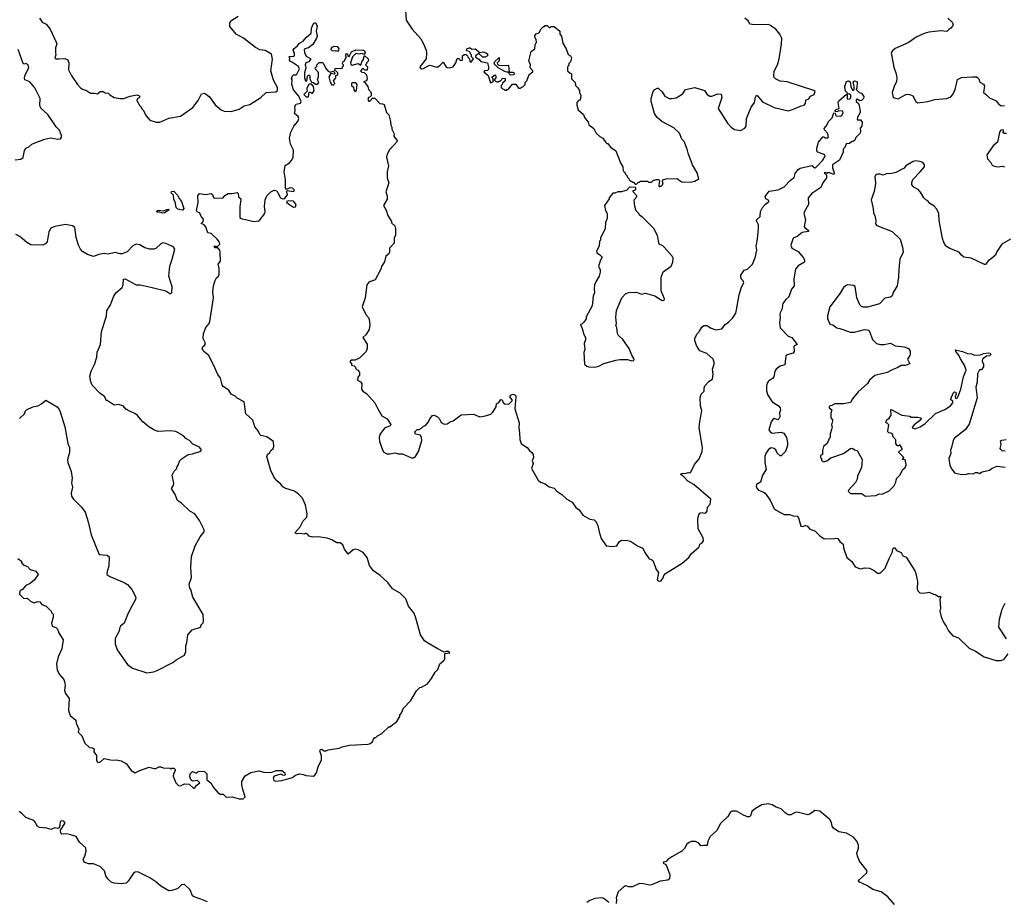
# Model space of a CAD drawing. Extents: x 2293878 to 2522763, y 823964 to 1006972.
# Tile 139 of 256: x 2373511 to 2383446, y 898819 to 907710. Entities that reach past the tile are written whole.
import ezdxf

# ---------------------------------------------------------------- set-up
doc = ezdxf.new("R2010")
doc.units = 0

msp = doc.modelspace()

# ---------------------------------------------------------------- linework, layer by layer
at = {"layer": '0CON20XD'}
for points in [[(2373711.2, 907725), (2373737.5, 907685), (2373777.5, 907665), (2373817.5, 907615), (2373880, 907485), (2373886.7, 907465), (2373873.8, 907425), (2373871.2, 907375), (2373876.2, 907355), (2373867.5, 907325), (2373877, 907317), (2373905, 907316.2), (2373967.3, 907317.3), (2373996.7, 907305), (2374006, 907275), (2374004.4, 907205), (2374030.3, 907150.3), (2374095, 907056), (2374125, 907024), (2374145, 907009.2), (2374185, 906995.8), (2374225, 906968.8), (2374265, 906970), (2374295, 906962.5), (2374323, 906987), (2374355, 906987.5), (2374375, 906972.5), (2374405, 906970), (2374420.7, 906950.7), (2374464.1, 906924.1), (2374525.9, 906914.1), (2374560, 906915), (2374625, 906940), (2374675, 906950), (2374695, 906952.5), (2374715, 906946.7), (2374722.5, 906935), (2374716.4, 906923.6), (2374697, 906913), (2374693.8, 906895), (2374725, 906840), (2374740, 906825), (2374740, 906815), (2374760, 906795), (2374782.5, 906745), (2374825, 906697.5), (2374887, 906677), (2374925, 906676.7), (2375015, 906716.7), (2375135, 906737.5), (2375257.5, 906825), (2375312.5, 906895), (2375345, 906962.5), (2375375, 906967.5), (2375396.7, 906956.7), (2375425, 906932.5), (2375482.3, 906852.3), (2375545, 906802.5), (2375575, 906787.5), (2375645, 906783.3), (2375725, 906806.7), (2375775, 906840), (2375835, 906853.8), (2375945.6, 906924.4), (2375996.7, 906975), (2376097.5, 906982.5), (2376114, 906995), (2376114.3, 907025), (2376071.4, 907101.4), (2376044.1, 907194.1), (2376063.3, 907313.3), (2376053, 907363), (2375989.5, 907399.5), (2375935, 907406.2), (2375889.3, 907429.3), (2375770, 907525), (2375695, 907563.8), (2375632.4, 907642.4), (2375630.6, 907675), (2375641.8, 907698.2), (2375715.6, 907744.4)], [(2377403.3, 907805), (2377412.5, 907705), (2377472, 907615), (2377557.6, 907517.6), (2377586.9, 907466.9), (2377611.5, 907401.5), (2377616.9, 907375), (2377613.4, 907316.6), (2377550, 907235), (2377552.5, 907225), (2377570, 907215), (2377585, 907216.2), (2377645, 907252), (2377725, 907232.9), (2377751.8, 907248.2), (2377785, 907282.5), (2377815, 907233.3), (2377825, 907226.7), (2377845, 907223.3), (2377886.2, 907233.8), (2377912.5, 907275), (2377925, 907320), (2377945, 907320), (2377955, 907300), (2377978.3, 907301.7), (2377980, 907345), (2377995, 907360), (2378015, 907360), (2378030, 907345), (2378033, 907333), (2378050, 907315), (2378051.7, 907291.7), (2378068.3, 907281.7), (2378090, 907315), (2378070, 907335), (2378070, 907355), (2378060, 907365), (2378060, 907375), (2378045, 907390), (2378020, 907395), (2378022.5, 907415), (2378045, 907427.5), (2378055, 907427.5), (2378075, 907412.5), (2378107, 907417), (2378155, 907380), (2378185, 907387.5), (2378215, 907377.5), (2378230, 907365), (2378230, 907345), (2378207, 907333), (2378185, 907332.5), (2378145, 907370), (2378110, 907345), (2378111.7, 907331.7), (2378143, 907313), (2378165, 907290), (2378230, 907275), (2378243, 907233), (2378241.7, 907208.3), (2378231.7, 907198.3), (2378200, 907195), (2378193, 907183), (2378238.3, 907148.3), (2378263, 907073), (2378290, 907085), (2378290, 907115), (2378280, 907125), (2378280, 907135), (2378305, 907152.5), (2378316.7, 907145), (2378316.7, 907125), (2378300, 907105), (2378311.7, 907091.7), (2378335, 907080), (2378345, 907090), (2378358.3, 907091.7), (2378385, 907120), (2378408.3, 907118.3), (2378410, 907095), (2378381.7, 907068.3), (2378380, 907055), (2378370, 907045), (2378370, 907025), (2378381.7, 907011.7), (2378395, 907010), (2378405, 907000), (2378425, 907000), (2378435, 907010), (2378445, 907010), (2378485, 907060), (2378518.3, 907058.3), (2378545, 907020), (2378565, 907020), (2378575, 907030), (2378588.3, 907031.7), (2378610, 907055), (2378610, 907075), (2378630, 907095), (2378653, 907157), (2378690, 907185), (2378690, 907195), (2378663, 907223), (2378666.4, 907256.4), (2378647.5, 907295), (2378667, 907363), (2378671.7, 907388.3), (2378707.5, 907415), (2378713, 907457), (2378727.5, 907485), (2378721.7, 907511.7), (2378707.5, 907535), (2378708.3, 907551.7), (2378723.9, 907566.1), (2378753, 907577), (2378770, 907615), (2378795, 907640), (2378805, 907640), (2378815, 907650), (2378835, 907650), (2378855, 907630), (2378865, 907630), (2378875, 907640), (2378905, 907640), (2378960, 907595), (2378960, 907565), (2378976.7, 907545), (2378990, 907475), (2379026.7, 907415), (2379045, 907360), (2379070, 907345), (2379077.5, 907325), (2379067.5, 907285), (2379051.7, 907268.3), (2379050, 907245), (2379040, 907235), (2379040, 907195), (2379065, 907170), (2379080, 907165), (2379080, 907115), (2379117, 907077), (2379120, 907045), (2379143, 907023), (2379160, 906995), (2379160, 906975), (2379173.3, 906945), (2379165, 906900), (2379150, 906895), (2379133.3, 906875), (2379133, 906847), (2379145, 906800), (2379200, 906755), (2379210, 906725), (2379247.5, 906675), (2379255, 906650), (2379305, 906612.5), (2379327.5, 906565), (2379365, 906532.5), (2379396.4, 906516.4), (2379425, 906470), (2379435, 906460), (2379445, 906460), (2379472.5, 906425), (2379525, 906387.5), (2379572.5, 906265), (2379597, 906227), (2379600, 906185), (2379620, 906165), (2379620, 906155), (2379640, 906135), (2379640, 906125), (2379658.3, 906108.3), (2379660, 906095), (2379675, 906080), (2379685, 906080), (2379695, 906070), (2379705, 906070), (2379721.7, 906051.7), (2379735, 906050), (2379755, 906070), (2379765, 906070), (2379775, 906080), (2379825, 906082.5), (2379845, 906080), (2379855, 906070), (2379885, 906070), (2379905, 906090), (2379917, 906093), (2379935, 906100), (2379957, 906097), (2379968.3, 906088.3), (2379960, 906035), (2379965, 906020), (2379975, 906030), (2379985, 906030), (2379996.7, 906045), (2380002.5, 906065), (2379997.5, 906075), (2380000, 906095), (2380033.6, 906106.4), (2380145, 906107.5), (2380190, 906075), (2380275, 906070), (2380325, 906080), (2380362.5, 906105), (2380346.2, 906165), (2380300, 906245), (2380255.6, 906365.6), (2380247.1, 906405), (2380215, 906480), (2380192.5, 906505), (2380167.5, 906565), (2380110.4, 906620.4), (2379990, 906685), (2379943.3, 906725), (2379916.7, 906765), (2379883.8, 906885), (2379883.9, 906916.1), (2379902.5, 906985), (2379920, 907005), (2379945, 907020), (2379955, 907020), (2379995, 906982.5), (2380020.5, 906940.5), (2380065, 906916.2), (2380093.9, 906913.9), (2380135, 906921.2), (2380185, 906953.3), (2380205, 906967.5), (2380230, 907005), (2380325, 907027.5), (2380420, 906995), (2380447, 906957), (2380475, 906937.5), (2380495, 906937.5), (2380555, 906962.5), (2380590, 906960), (2380597.5, 906925), (2380560, 906815), (2380654, 906665), (2380691.2, 906625), (2380725, 906604), (2380785, 906593.8), (2380827.5, 906615), (2380842.5, 906635), (2380843.3, 906715), (2380891.7, 906828.3), (2380926.7, 906875), (2380935, 906930), (2380945, 906947.5), (2380955, 906943.3), (2381005, 906882.5), (2381124.1, 906824.1), (2381265, 906792.5), (2381310, 906805), (2381395, 906842.5), (2381425, 906847.5), (2381438.8, 906865), (2381445, 906897.5), (2381475, 906912.5), (2381491.7, 906938.3), (2381527.5, 906955), (2381537.5, 906985), (2381525, 906997.5), (2381255, 907082), (2381185, 907091.2), (2381137.5, 907115), (2381125, 907127.5), (2381120, 907145), (2381125, 907190), (2381155.9, 907254.1), (2381175.9, 907314.1), (2381197.5, 907465), (2381200, 907525), (2381182, 907565), (2381140, 907615), (2381080, 907655), (2381065, 907660), (2380925, 907659.5), (2380880, 907665), (2380863.3, 907695), (2380827.5, 907725)], [(2382876.1, 907726.1), (2382918.8, 907685), (2382928.8, 907665), (2382923.8, 907645), (2382905.9, 907624.1), (2382885, 907612.5), (2382865, 907590), (2382805, 907596.2), (2382685, 907583.8), (2382638.3, 907571.7), (2382555.8, 907534.2), (2382487.4, 907482.6), (2382453.3, 907466.7), (2382345, 907420), (2382318, 907395), (2382306, 907375), (2382332.1, 907232.1), (2382355.4, 907165.4), (2382361.2, 907125), (2382357.2, 907082.8), (2382336.9, 907045), (2382316, 906975), (2382325, 906923.8), (2382375, 906912.9), (2382445, 906953.5), (2382465, 906958.5), (2382492.5, 906955), (2382521.7, 906941.7), (2382555, 906886.2), (2382575, 906872.5), (2382675, 906886.7), (2382745, 906903.8), (2382865, 906913.8), (2382905, 906933.3), (2382926.7, 906955), (2382951.2, 907005), (2382973.6, 907106.4), (2383015, 907126.7), (2383125, 907133.3), (2383165, 907132.5), (2383180, 907125), (2383190, 907115), (2383200.7, 907080.7), (2383235, 907060), (2383246.1, 907043.9), (2383237.5, 906975), (2383269.3, 906949.3)], [(2376465, 902492), (2376431.7, 902501.7), (2376415, 902520), (2376395, 902530), (2376385, 902522.5), (2376335, 902528.8), (2376305, 902524), (2376287.5, 902535), (2376340, 902595), (2376370, 902655), (2376407.7, 902692.3), (2376410.8, 902725), (2376394.4, 902815), (2376365, 902883.3), (2376326, 902925), (2376283.3, 902955), (2376185, 902986.2), (2376167.7, 902997.7), (2376145, 903026.7), (2376105, 903060), (2376075, 903100), (2376046.7, 903165), (2376004.3, 903305), (2376012, 903325), (2376036.2, 903345), (2376043.8, 903366.2), (2376070, 903385), (2376076.4, 903406.4), (2376072.5, 903455), (2376005, 903503.3), (2375946.1, 903516.1), (2375935.9, 903525.9), (2375916.2, 903565), (2375883.8, 903605), (2375862.3, 903672.3), (2375794.1, 903734.1), (2375777.5, 903855), (2375705, 903892.5), (2375685, 903912.5), (2375645, 903933.3), (2375622.7, 903972.7), (2375565, 904011.2), (2375555, 904027.5), (2375536.2, 904095), (2375510.7, 904130.7), (2375465, 904237.5), (2375441.7, 904271.7), (2375418.8, 904325), (2375370, 904365), (2375353.3, 904395), (2375360, 904415), (2375376.4, 904423.6), (2375382.5, 904435), (2375382.5, 904455), (2375363.9, 904493.9), (2375367.5, 904545), (2375390, 904605), (2375423.3, 904645), (2375428.8, 904665), (2375465.9, 904904.1), (2375458.8, 904965), (2375466.7, 905025), (2375485, 905080), (2375497.5, 905105), (2375517.5, 905125), (2375522.5, 905145), (2375523.3, 905205), (2375513.3, 905245), (2375537.5, 905275), (2375535.8, 905365), (2375529.2, 905385), (2375510, 905410), (2375485, 905410), (2375474.4, 905425), (2375485, 905429.2), (2375505, 905420), (2375531.2, 905445), (2375528, 905465), (2375504.3, 905495), (2375445, 905552.5), (2375410, 905560), (2375391.2, 905621.2), (2375372.3, 905642.3), (2375342.5, 905655), (2375362.5, 905675), (2375367, 905697), (2375343.9, 905723.9), (2375329.3, 905759.3), (2375303.6, 905773.6), (2375296.7, 905785), (2375311.2, 905865), (2375308.8, 905935), (2375325, 905956.7), (2375385, 905948), (2375445, 905957.5), (2375457, 905947), (2375463, 905923), (2375475, 905910), (2375565, 905912.5), (2375582.3, 905937.7), (2375615, 905958.8), (2375655, 905956.7), (2375705, 905968.8), (2375715, 905957.5), (2375720, 905925), (2375741.2, 905905), (2375744, 905895), (2375732.5, 905825), (2375731.2, 905715), (2375745, 905703.8), (2375875, 905674), (2375928.8, 905681.2), (2375985.9, 905754.1), (2375988.8, 905775), (2375980, 905825), (2375986.7, 905895), (2376005, 905933.3), (2376045, 905973.3), (2376080.7, 905989.3), (2376105, 905983.3), (2376144.2, 905914.2), (2376165, 905903.3), (2376185, 905906.7), (2376201.7, 905928.3), (2376212, 905945), (2376207.5, 905975), (2376211.7, 905988.3), (2376275, 905977.5), (2376282.5, 905985), (2376282.5, 905995), (2376265, 906011.2), (2376236.7, 906013.3), (2376205, 905997.5), (2376195, 906012.5), (2376194, 906095), (2376178.6, 906175), (2376190.3, 906239.7), (2376233.9, 906266.1), (2376256.1, 906293.9), (2376270, 906325), (2376273.3, 906395), (2376244.3, 906454.3), (2376234, 906515), (2376246.2, 906575), (2376277.5, 906635), (2376318, 906685), (2376327.5, 906715), (2376321.2, 906735), (2376283.8, 906765), (2376290, 906795), (2376286.7, 906835), (2376301.7, 906858.3), (2376345, 906867.5), (2376351.2, 906885), (2376328.1, 906938.1), (2376275, 907002.5), (2376257.5, 907055), (2376260, 907105), (2376252.5, 907115), (2376263.3, 907145), (2376275, 907153.3), (2376297.5, 907152.5), (2376309.3, 907160.7), (2376333.8, 907215), (2376325, 907238.8), (2376265, 907280), (2376245, 907287.5), (2376233, 907303), (2376237.5, 907317.5), (2376230, 907335), (2376235, 907340), (2376275, 907342.5), (2376285, 907350), (2376285, 907370), (2376271.7, 907401.7), (2376279.2, 907420.8), (2376313.9, 907446.1), (2376333.3, 907475), (2376373.3, 907495), (2376400.7, 907529.3), (2376453.8, 907575), (2376455.7, 907625), (2376475, 907671.2), (2376495, 907682.5), (2376513.3, 907645), (2376502.5, 907595), (2376513.8, 907545), (2376507.7, 907522.3), (2376469.3, 907460.7), (2376425, 907426.7), (2376387.5, 907415), (2376383.3, 907405), (2376385, 907380), (2376401.7, 907341.7), (2376450, 907315), (2376430, 907285), (2376400, 907275), (2376392.5, 907255), (2376400, 907225), (2376386.7, 907175), (2376386.2, 907125), (2376394.1, 907094.1), (2376410, 907095), (2376415, 907140), (2376425, 907150), (2376435, 907150), (2376440, 907145), (2376437.5, 907115), (2376455, 907080), (2376477, 907077), (2376495, 907060), (2376515, 907060), (2376530, 907075), (2376517.5, 907105), (2376527.5, 907135), (2376527, 907177), (2376495, 907210), (2376492.5, 907225), (2376508.3, 907241.7), (2376510, 907255), (2376533, 907277), (2376568.3, 907278.3), (2376578.3, 907268.3), (2376599.3, 907219.3), (2376625, 907192.5), (2376645, 907180), (2376675, 907190), (2376688.3, 907178.3), (2376690, 907165), (2376685, 907160), (2376651.7, 907168.3), (2376630, 907135), (2376645, 907080), (2376661.7, 907051.7), (2376675, 907050), (2376690, 907065), (2376677.5, 907095), (2376700, 907125), (2376701.7, 907148.3), (2376720, 907155), (2376720, 907175), (2376705, 907190), (2376690, 907195), (2376693, 907217), (2376768.3, 907221.7), (2376770, 907235), (2376780, 907245), (2376780, 907255), (2376770, 907265), (2376772.5, 907285), (2376786.7, 907293.3), (2376810, 907335), (2376802.5, 907345), (2376805, 907367.5), (2376820, 907365), (2376821.7, 907341.7), (2376835, 907340), (2376860, 907385), (2376903, 907407), (2376981.7, 907401.7), (2376990, 907395), (2376996.7, 907375), (2376985, 907360), (2376965, 907367.5), (2376935, 907362.5), (2376901.7, 907368.3), (2376870, 907335), (2376850, 907275), (2376853, 907263), (2376865, 907252.5), (2376925, 907267.5), (2376955, 907250), (2376962.5, 907285), (2376977.5, 907305), (2376991.7, 907348.3), (2377026.7, 907315), (2377030, 907295), (2377010, 907275), (2377010, 907265), (2377000, 907255), (2377020, 907235), (2377018.3, 907201.7), (2376995, 907200), (2376975, 907220), (2376950, 907195), (2376965, 907180), (2376988.3, 907178.3), (2377010, 907155), (2377017.5, 907115), (2377010, 907095), (2376980, 907085), (2376998.3, 907078.3), (2377000, 907065), (2377022.5, 907035), (2377030, 907005), (2377050, 906985), (2377057, 906967), (2377057.5, 906942.5), (2377048.3, 906931.7), (2377030, 906925), (2377022.5, 906905), (2377035, 906890), (2377045, 906890), (2377071.7, 906918.3), (2377095, 906917.5), (2377143.9, 906863.9), (2377173, 906863), (2377187.5, 906855), (2377213.3, 906775), (2377235, 906750), (2377253.3, 906685), (2377257.5, 906645), (2377267.5, 906625), (2377267.5, 906605), (2377289.3, 906559.3), (2377287.5, 906535), (2377322.5, 906485), (2377241.7, 906398.3), (2377217.7, 906352.3), (2377214.1, 906324.1), (2377234.2, 906235.8), (2377219.2, 906175), (2377218.8, 906115), (2377235.6, 906065), (2377206, 905975), (2377220, 905935), (2377218.3, 905901.7), (2377183.8, 905835), (2377210.7, 905790.7), (2377227.5, 905735), (2377262.5, 905675), (2377263, 905663), (2377295, 905630), (2377303, 905603), (2377303.3, 905535), (2377290.7, 905509.3), (2377290, 905455), (2377242.5, 905405), (2377243.3, 905365), (2377235, 905350), (2377204.2, 905325.8), (2377191.7, 905268.3), (2377165, 905227.5), (2377155.8, 905195), (2377096.7, 905085), (2377035, 905064.2), (2377014.6, 905035.4), (2376996.7, 904905), (2376968.1, 904815), (2377005, 904736.7), (2377030, 904705), (2377037.5, 904685), (2377043.8, 904635), (2377036.7, 904585), (2377005, 904533.3), (2376972.5, 904505), (2377016.2, 904436.2), (2377017.7, 904395), (2377006, 904364), (2376945, 904300.8), (2376895, 904276.2), (2376860, 904275), (2376847.5, 904265), (2376847.5, 904255), (2376860, 904245), (2376860, 904225), (2376885, 904220), (2376900, 904205), (2376900, 904195), (2376915, 904180), (2376930, 904175), (2376930, 904165), (2376940, 904155), (2376940, 904125), (2376922.5, 904105), (2376920, 904075), (2376949.3, 904059.3), (2376965, 904040), (2376960, 903985), (2376972.5, 903965), (2377009.3, 903939.3), (2377096.2, 903845), (2377124.1, 903784.1), (2377166.7, 903715), (2377217.5, 903685), (2377257, 903627), (2377250, 903615), (2377190.7, 903589.3), (2377146, 903525), (2377140, 903495), (2377142.9, 903455), (2377171.4, 903371.4), (2377185, 903349.2), (2377215, 903331.4), (2377245, 903330), (2377295, 903342), (2377335, 903331.2), (2377375, 903330), (2377465, 903292), (2377485, 903292), (2377505.9, 903304.1), (2377535.9, 903354.1), (2377568.8, 903465), (2377566.4, 903496.4), (2377555, 903520), (2377505, 903530), (2377500, 903555), (2377523, 903577), (2377541.7, 903578.3), (2377565, 903590), (2377585, 903610), (2377605, 903617.5), (2377636.2, 903655), (2377650, 903685), (2377675, 903717.5), (2377695, 903722.5), (2377726.1, 903706.1), (2377746.1, 903686.1), (2377765, 903646.7), (2377795, 903630), (2377825, 903633.3), (2377856.4, 903653.6), (2377885, 903663.3), (2377965, 903726.2), (2378090.7, 903730.7), (2378155, 903703.8), (2378210, 903715), (2378265, 903732.5), (2378285, 903752.5), (2378320, 903805), (2378322.5, 903835), (2378345, 903850), (2378365, 903880), (2378380, 903875), (2378388.3, 903848.3), (2378400, 903835), (2378446.4, 903833.6), (2378480, 903865), (2378480, 903875), (2378457.5, 903905), (2378467, 903923), (2378487, 903933), (2378512.5, 903925), (2378518, 903905), (2378506.2, 903785), (2378550, 903645), (2378546.2, 903595), (2378556, 903545), (2378556.2, 903475), (2378572.5, 903435), (2378605, 903411.2), (2378633.3, 903395), (2378654.1, 903364.1), (2378680, 903345), (2378691.2, 903325), (2378696.2, 903295), (2378683.8, 903265), (2378693.3, 903235), (2378676.7, 903185), (2378741.2, 903065), (2378765, 903046), (2378815, 903028), (2378855, 903000), (2378903.3, 902985), (2378931.2, 902955), (2378983, 902923), (2379032.5, 902875), (2379085, 902843.8), (2379121.9, 902791.9), (2379155, 902766), (2379195, 902712), (2379265, 902673.3), (2379307.5, 902665), (2379326.7, 902645), (2379345.8, 902605.8), (2379356.7, 902545), (2379378.3, 902478.3), (2379430, 902405), (2379495, 902397.5), (2379537, 902403), (2379560, 902445), (2379585, 902460), (2379645, 902457.5), (2379675, 902450), (2379745, 902402.5), (2379799.5, 902379.5), (2379817.5, 902335), (2379863.6, 902273.6), (2379887, 902267), (2379900, 902255), (2379918.8, 902205)], [(2376725, 907390), (2376705, 907397.5), (2376696.7, 907393.3), (2376665, 907397.5), (2376652.5, 907405), (2376652.5, 907415), (2376665, 907432.5), (2376685, 907442.5), (2376715, 907440), (2376730, 907415), (2376725, 907390)], [(2373465, 906297.1), (2373522.5, 906305), (2373545, 906320), (2373560.5, 906389.5), (2373575, 906413.8), (2373605, 906426.2), (2373635, 906453.8), (2373655.8, 906464.2), (2373764.2, 906505.8), (2373825, 906518.8), (2373895, 906506.7), (2373921.7, 906508.3), (2373932.5, 906525), (2373933, 906543), (2373913.3, 906595), (2373879.7, 906629.7), (2373795.6, 906755.6), (2373725, 906817.5), (2373715.9, 906845.9), (2373718.8, 906915), (2373662.6, 907022.6), (2373614.3, 907084.3), (2373564.4, 907105), (2373560, 907125), (2373565.9, 907154.1), (2373602.9, 907225), (2373597.5, 907255), (2373575, 907268.8), (2373555, 907262.5), (2373545, 907267.5), (2373495, 907408.8)], [(2378465, 907150), (2378450, 907165), (2378450, 907180), (2378425, 907180), (2378405, 907187.5), (2378340, 907225), (2378300, 907265), (2378305, 907290), (2378348.3, 907328.3), (2378350, 907295), (2378330, 907275), (2378331.7, 907261.7), (2378342.5, 907252.5), (2378375, 907247.5), (2378445, 907250), (2378450, 907180), (2378485, 907182.5), (2378495, 907177.5), (2378502.5, 907165), (2378495, 907153.3), (2378465, 907150)], [(2376425, 906932.5), (2376431.7, 906978.3), (2376445, 906980), (2376455, 906970), (2376465, 906970), (2376482.5, 906995), (2376477.5, 907037.5), (2376455, 907060), (2376435, 907060), (2376427, 907053), (2376410, 907015), (2376411.7, 906988.3), (2376380, 906955), (2376403.3, 906933.3), (2376425, 906932.5)], [(2376895, 906982.5), (2376910, 906995), (2376917.5, 907055), (2376901.7, 907071.7), (2376868.3, 907071.7), (2376860, 907065), (2376860, 907045), (2376878.3, 907028.3), (2376883, 907003), (2376895, 906982.5)], [(2379918.8, 902205), (2379934.1, 902164.1), (2379956.7, 902135), (2379945, 902060), (2379965, 902046.7), (2379985, 902050), (2380005, 902080), (2380010, 902105), (2380027.5, 902125), (2380195, 902230), (2380262.5, 902285), (2380285, 902322.5), (2380366.4, 902393.6), (2380375, 902420), (2380395, 902430), (2380410, 902455), (2380407.5, 902485), (2380356.7, 902575), (2380352.5, 902665), (2380357, 902697), (2380362.3, 902717.7), (2380375, 902733.3), (2380395, 902740), (2380417, 902733), (2380435, 902737.5), (2380446.7, 902755), (2380452.5, 902795), (2380477.5, 902825), (2380486, 902875), (2380313, 903023), (2380252.5, 903055), (2380216.4, 903096.4), (2380180, 903125), (2380205, 903137.5), (2380225, 903132.5), (2380255, 903142.5), (2380269.3, 903140.7), (2380281.7, 903148.3), (2380320, 903225), (2380368.5, 903281.5), (2380396.2, 903353.8), (2380402.5, 903395), (2380367.5, 903595), (2380372.3, 903657.7), (2380394, 903765), (2380381.2, 903815), (2380378.8, 903895), (2380387.5, 903935), (2380417.5, 903965), (2380416.7, 903995), (2380423.9, 904016.1), (2380466.7, 904065), (2380501.2, 904085), (2380510, 904135), (2380503.3, 904185), (2380520, 904235), (2380520, 904255), (2380507.5, 904285), (2380445, 904343.3), (2380375, 904370), (2380339.5, 904425), (2380323.3, 904475), (2380324.4, 904495), (2380345, 904540), (2380371.7, 904568.3), (2380395, 904608.8), (2380415.6, 904624.4), (2380446.2, 904625), (2380489.1, 904599.1), (2380535, 904581.9), (2380595, 904592.2), (2380628.9, 904635), (2380667.7, 904662.3), (2380706, 904704), (2380738, 904752), (2380745.5, 904784.5), (2380770.6, 904935), (2380795, 905012.5), (2380816.7, 905055), (2380812.5, 905075), (2380792.5, 905095), (2380787.5, 905135), (2380822.5, 905185), (2380855, 905193.3), (2380906.7, 905245), (2380932.3, 905307.7), (2380948.6, 905385), (2380943.7, 905426.3), (2380957.1, 905495), (2380966.2, 905605), (2380965, 905640), (2380948.8, 905675), (2380947, 905693), (2380982.5, 905725), (2380986.7, 905775), (2381007.5, 905815), (2381033.6, 905846.4), (2381070, 905875), (2381070, 905885), (2381040, 905905), (2381033, 905927), (2381075, 905980), (2381165, 905993.3), (2381225, 906023.3), (2381288.3, 906091.7), (2381325, 906120), (2381335, 906158.8), (2381361.2, 906195), (2381385, 906213.3), (2381505, 906240), (2381535, 906217.5), (2381545, 906220), (2381565, 906240), (2381615, 906293.3), (2381637.5, 906335), (2381635, 906347.5), (2381565, 906373.3), (2381555, 906387.5), (2381552.9, 906415), (2381572.5, 906475), (2381615, 906527.5), (2381625, 906530), (2381635, 906520), (2381665, 906520), (2381671.7, 906528.3), (2381663.3, 906565), (2381630.7, 906600.7), (2381628.3, 906611.7), (2381647.5, 906635), (2381675, 906687.5), (2381710, 906720), (2381725, 906770), (2381738.3, 906768.3), (2381745, 906740), (2381793, 906737), (2381807.5, 906745), (2381820, 906775), (2381818.3, 906788.3), (2381775, 906790), (2381755, 906780), (2381740, 906785), (2381740, 906795), (2381750, 906805), (2381780, 906815), (2381771.2, 906875), (2381775, 906892.5), (2381855, 906960), (2381860, 906955), (2381861.7, 906911.7), (2381885, 906910), (2381897, 906923), (2381898.3, 906948.3), (2381885, 906960), (2381871.7, 906961.7), (2381845, 906990), (2381840, 907005), (2381837.5, 907035), (2381855, 907087.5), (2381875, 907092.5), (2381890, 907085), (2381897.5, 907035), (2381915, 907000), (2381925, 907000), (2381930, 907005), (2381930, 907035), (2381920, 907085), (2381935, 907092.5), (2381958.3, 907088.3), (2381962.5, 907075), (2381957.5, 907022.5), (2381950, 907005), (2381980, 906975), (2382005, 906970), (2382027, 906937), (2382026.7, 906915), (2382005, 906896.7), (2381985, 906892.5), (2381965, 906907.5), (2381952.5, 906905), (2381952.5, 906885), (2381973.6, 906863.6), (2381981.2, 906845), (2381992.5, 906785), (2381992.5, 906775), (2381963.3, 906726.7), (2381961.7, 906701.7), (2381995, 906700), (2382013.3, 906675), (2382010, 906635), (2381990, 906615), (2381996.7, 906585), (2381993.3, 906565), (2381947, 906523), (2381936.7, 906495), (2381925.8, 906484.2), (2381903, 906477), (2381885, 906460), (2381851.7, 906458.3), (2381838.3, 906421.7), (2381820, 906405), (2381820, 906375), (2381783.8, 906295), (2381713.9, 906246.1), (2381711.2, 906215), (2381730, 906165), (2381725, 906147.5), (2381686.4, 906166.4), (2381663.6, 906166.4), (2381655, 906160), (2381645, 906167.5), (2381630, 906165), (2381651.7, 906141.7), (2381651.2, 906115), (2381616, 906065), (2381595, 906016.2), (2381505, 905957.5), (2381467.5, 905915), (2381472, 905845), (2381430, 905775), (2381424, 905755), (2381440, 905695), (2381427.5, 905625), (2381433.3, 905613.3), (2381470, 905585), (2381470, 905575), (2381405, 905563.3), (2381356.7, 905525), (2381315, 905507.5), (2381292, 905435), (2381303.8, 905405), (2381365, 905371.2), (2381418.6, 905308.6), (2381431.2, 905285), (2381430, 905265), (2381365, 905228.8), (2381338.8, 905195), (2381323.8, 905095), (2381324.2, 905025.8), (2381298.3, 904991.7), (2381271.2, 904915), (2381240.5, 904889.5), (2381212.3, 904847.7), (2381206.4, 904833.6), (2381206, 904795), (2381184.3, 904755), (2381181.4, 904735), (2381184.2, 904705), (2381176.7, 904655), (2381183.1, 904603.1), (2381265, 904520), (2381302.5, 904505), (2381357.5, 904435), (2381323, 904417), (2381325.7, 904365), (2381315, 904346), (2381255, 904329.4), (2381240.6, 904319.4), (2381231.2, 904228.8), (2381185, 904215.4), (2381143.8, 904185), (2381130.9, 904165), (2381121.7, 904108.3), (2381107.9, 904092.1), (2381065.3, 904064.7), (2381054.5, 904045), (2381047.3, 904015), (2381047.1, 903967.1), (2381060, 903925), (2381105, 903856.2), (2381165, 903820), (2381183.3, 903795), (2381186.7, 903775), (2381176.7, 903745), (2381180, 903705), (2381172.5, 903685), (2381160, 903675), (2381125, 903687.5), (2381110.7, 903679.3), (2381094.1, 903655.9), (2381068.8, 903575), (2381082.3, 903552.3), (2381105, 903540), (2381195, 903549.2), (2381221.7, 903541.7), (2381248, 903495), (2381260, 903445), (2381260, 903415), (2381237.5, 903355), (2381195, 903310), (2381185, 903310), (2381155, 903337.5), (2381140.8, 903370.8), (2381125, 903384), (2381095, 903390.6), (2381068, 903375), (2381040, 903335), (2381030, 903305), (2381031.2, 903245), (2381042.5, 903175), (2381005, 903117.5), (2380984.4, 903045.6), (2380947.3, 903022.7), (2380940.8, 903005), (2380948.2, 902985), (2380965, 902965.6), (2381016.6, 902946.6), (2381032, 902935), (2381083.6, 902863.6), (2381121.4, 902785), (2381143, 902763), (2381225, 902720), (2381278.3, 902718.3), (2381315, 902706.7), (2381355, 902703.3), (2381368.8, 902685), (2381393.3, 902603.3), (2381405, 902597.5), (2381440.7, 902609.3), (2381456.1, 902606.1), (2381485, 902573.3), (2381533.6, 902553.6), (2381583.6, 902503.6), (2381630, 902475), (2381733, 902477), (2381745, 902482.5), (2381765, 902477.5), (2381786.1, 902446.1), (2381821.7, 902421.7), (2381822.5, 902385), (2381858.8, 902285), (2381906.4, 902246.4), (2381941.7, 902191.7), (2381985, 902174), (2381998.3, 902171.7), (2382036.4, 902183.6), (2382085, 902178.8), (2382133.3, 902155), (2382165, 902127.5), (2382195, 902127.5), (2382245, 902180), (2382282.7, 902277.3), (2382317.5, 902345), (2382322.5, 902375), (2382330, 902385), (2382340, 902385), (2382357, 902357), (2382405, 902337.5), (2382423.6, 902303.6), (2382455, 902290), (2382542.5, 902152.5), (2382554.2, 902125), (2382570, 902045), (2382568, 901968), (2382575, 901950), (2382595, 901931.2), (2382635, 901926.7), (2382686.4, 901936.4), (2382730, 901915), (2382751.7, 901911.7), (2382785, 901890), (2382795, 901897.5), (2382805, 901890), (2382797, 901863), (2382803.3, 901775), (2382796.7, 901745), (2382807.7, 901687.7), (2382831.2, 901635), (2382860.8, 901595), (2382884.2, 901545), (2382925, 901496.2), (2382984, 901475), (2383090.9, 901370.9), (2383155, 901341.9), (2383243.4, 901283.4), (2383365, 901247.1), (2383415, 901248.2), (2383445, 901261.5), (2383485.3, 901314.7)], [(2383269.3, 906949.3), (2383295, 906922.5), (2383363, 906893), (2383383.6, 906863.6), (2383413, 906843), (2383446.4, 906843.6)], [(2383466.7, 906563.3), (2383445, 906563.8), (2383435, 906570), (2383433, 906577), (2383440, 906585), (2383435, 906600), (2383410, 906595), (2383397.5, 906575), (2383376.2, 906475), (2383333.6, 906436.4), (2383271.2, 906348.8), (2383278.1, 906308.1), (2383310.7, 906270.7), (2383325, 906242.5), (2383343.6, 906233.6), (2383385, 906227.5), (2383425, 906232.5), (2383447, 906227)], [(2383507.5, 905495), (2383422.5, 905445), (2383367.5, 905365), (2383357.5, 905335), (2383313, 905297), (2383287, 905283), (2383255, 905240), (2383245, 905240), (2383110, 905305), (2383036.4, 905316.4), (2383013.6, 905333.6), (2382990, 905365), (2382895, 905403.3), (2382857, 905427), (2382840, 905455), (2382823.8, 905505), (2382789.2, 905685), (2382784.2, 905755), (2382765, 905800), (2382735, 905831.2), (2382695, 905857.5), (2382675, 905882.5), (2382655, 905893.3), (2382635, 905913.3), (2382601.7, 905971.7), (2382576.1, 905996.1), (2382532.7, 906022.7), (2382514, 906044), (2382512.3, 906067.7), (2382522.7, 906097.3), (2382596.2, 906175), (2382641.2, 906225), (2382641.2, 906245), (2382625.9, 906265.9), (2382607.7, 906277.7), (2382555, 906286.2), (2382525, 906280), (2382453.3, 906235), (2382435, 906212), (2382350.5, 906169.5), (2382310.8, 906159.2), (2382253.8, 906156.2), (2382225, 906142), (2382192.2, 906152.2), (2382165, 906152.5), (2382147.8, 906142.2), (2382140.4, 906125), (2382147.5, 906065), (2382142.5, 906035), (2382131.3, 905978.7), (2382101.4, 905895), (2382122, 905805), (2382125, 905760), (2382138, 905735), (2382150, 905685), (2382145, 905650), (2382160, 905635), (2382315, 905572.9), (2382395, 905496.7), (2382419.2, 905415), (2382424.3, 905365), (2382393.5, 905295), (2382382.5, 905195), (2382378.2, 905115), (2382364.6, 905025.4), (2382325, 904960), (2382315.8, 904925), (2382297.5, 904912.5), (2382239.4, 904900.6), (2382186, 904844), (2382065, 904810), (2382025, 904809.5), (2382006.3, 904816.3), (2381988.1, 904835), (2381958.6, 904905), (2381940.5, 905020.5), (2381925, 905030.6), (2381865, 905035.7), (2381842.4, 905027.6), (2381822.1, 905007.9), (2381788.7, 904951.3), (2381686.2, 904815), (2381661.2, 904725), (2381663.3, 904695), (2381685, 904640), (2381715, 904631.2), (2381755, 904602), (2381787, 904597), (2381895, 904558.8), (2381935, 904558.8), (2382033.9, 904586.1), (2382063.8, 904583.8), (2382075, 904580), (2382087.5, 904565), (2382116.2, 904485), (2382155, 904444), (2382195, 904434), (2382235, 904433.8), (2382296.1, 904446.1), (2382345, 904420), (2382435, 904411.2), (2382480, 904395), (2382496.4, 904366.4), (2382496.7, 904345), (2382492.5, 904325), (2382470, 904285), (2382491.7, 904238.3), (2382445, 904223.3), (2382405, 904222.5), (2382365, 904197.5), (2382315, 904180), (2382265, 904151.2), (2382139.3, 904120.7), (2382086.7, 904075), (2382065, 904040), (2381973, 903957), (2381914.4, 903885.6), (2381895, 903850), (2381825, 903836.7), (2381735, 903836.7), (2381705, 903817.5), (2381690, 903815), (2381680, 903805), (2381680, 903795), (2381707, 903777), (2381697, 903743), (2381696.4, 903696.4), (2381712.5, 903675), (2381713.3, 903665), (2381703.8, 903625), (2381707.5, 903605), (2381703, 903577), (2381690, 903535), (2381690, 903495), (2381680, 903485), (2381660, 903435), (2381622.5, 903405), (2381612.5, 903365), (2381610, 903325), (2381590, 903315), (2381590, 903295), (2381600, 903285), (2381600, 903265), (2381625, 903250), (2381655, 903262.5), (2381695, 903290), (2381825, 903336.7), (2381895, 903386.7), (2381915, 903390), (2381933, 903373), (2381960, 903365), (2382012.5, 903275), (2382006.7, 903195), (2381963.8, 903105), (2381960, 903075), (2381945.9, 903044.1), (2381873.6, 902966.4), (2381870, 902955), (2381895, 902932.5), (2382005, 902933.3), (2382045, 902903.3), (2382148.3, 902911.7), (2382185, 902927.5), (2382215, 902923.3), (2382285, 902960), (2382330, 903005), (2382352.5, 903045), (2382353.3, 903065), (2382363.3, 903085), (2382392.3, 903117.7), (2382423.8, 903175), (2382446, 903195), (2382456.1, 903216.1), (2382450.7, 903260.7), (2382445, 903270), (2382420, 903275), (2382432.5, 903295), (2382383.3, 903345), (2382385, 903360), (2382416.1, 903373.9), (2382416.7, 903385), (2382395, 903417.5), (2382385, 903420), (2382375, 903410), (2382360.7, 903420.7), (2382352.5, 903435), (2382351.7, 903471.7), (2382320, 903505), (2382320, 903525), (2382301.7, 903541.7), (2382280, 903545), (2382270, 903555), (2382270, 903565), (2382280, 903625), (2382265, 903640), (2382250, 903645), (2382260, 903675), (2382285, 903690), (2382305, 903720), (2382300, 903775), (2382305, 903780), (2382410.7, 903720.7), (2382491.7, 903711.7), (2382505, 903700), (2382575, 903702.5), (2382600, 903695), (2382607.5, 903685), (2382602.5, 903675), (2382536, 903625), (2382518.8, 903605), (2382516.7, 903595), (2382545, 903584.5), (2382595.8, 903604.2), (2382645.7, 903634.3), (2382752.4, 903737.6), (2382845, 903779.2), (2382902.2, 903815), (2382925.5, 903845), (2382925, 903862.5), (2382907.5, 903875), (2382907.5, 903885), (2382930, 903945), (2382945, 903956.7), (2382956.7, 903955), (2382960, 903935), (2382948.8, 903905), (2382955, 903893.8), (2382965, 903892.5), (2382975, 903900), (2382985, 903921.2), (2383008.5, 903985), (2383032.8, 904107.2), (2383062.2, 904175), (2383045.3, 904225.3), (2383005, 904288.8), (2382987.6, 904327.6), (2382956.7, 904365), (2382955, 904380), (2383025, 904362.5), (2383075, 904342.5), (2383115, 904340), (2383145, 904326.7), (2383205, 904330), (2383235, 904343.3), (2383285, 904351.2), (2383305, 904347.5), (2383310, 904335), (2383295, 904319.2), (2383265, 904317.5), (2383227.5, 904285), (2383222.5, 904265), (2383237.5, 904235), (2383235, 904210), (2383215, 904180), (2383195, 904180), (2383175, 904140), (2383171.5, 904055), (2383159.4, 904005), (2383171.1, 903895), (2383090, 903630), (2383050.8, 903575), (2382945, 903488.2), (2382930, 903465), (2382914.4, 903395.6), (2382901.7, 903368.3), (2382905.8, 903335), (2382887.1, 903285), (2382897.5, 903215), (2382917.4, 903177.4), (2382945, 903138.8), (2383015, 903123.3), (2383065, 903126.2), (2383085, 903133.8), (2383131.7, 903128.3), (2383155, 903142.5), (2383175, 903142.5), (2383195, 903132.5), (2383221.2, 903148.8), (2383295, 903167.5), (2383322.5, 903187.5), (2383375, 903207.5), (2383455, 903197.5)], [(2375155, 905790), (2375108.3, 905798.3), (2375090, 905815), (2375081.7, 905871.7), (2375068.3, 905898.3), (2375061.7, 905941.7), (2375040, 905965), (2375041.7, 905978.3), (2375065, 905980), (2375105, 905940), (2375122.5, 905905), (2375145, 905877.5), (2375166, 905805), (2375155, 905790)], [(2379315, 904204.4), (2379355.8, 904214.2), (2379405, 904242.5), (2379525, 904276.7), (2379567, 904283), (2379645, 904282.5), (2379688.3, 904268.3), (2379708.3, 904271.7), (2379712.5, 904285), (2379688.3, 904328.3), (2379662.5, 904395), (2379595.9, 904485.9), (2379553.3, 904525), (2379543.8, 904545), (2379536.2, 904605), (2379527.5, 904625), (2379532.5, 904645), (2379526.7, 904705), (2379533.6, 904776.4), (2379587.5, 904905), (2379623.6, 904946.4), (2379655, 904957.5), (2379735, 904962.5), (2379785, 904942.5), (2379825, 904952.5), (2379920, 904925), (2379995, 904877.5), (2380015, 904880), (2380016.2, 904895), (2379984.1, 904974.1), (2379982.9, 905115), (2380005, 905166), (2380084.6, 905225.4), (2380102, 905265), (2380104, 905305), (2380096.2, 905325), (2380014, 905415), (2380000, 905430), (2379963.3, 905445), (2379946.7, 905535), (2379910, 905605), (2379795, 905717.5), (2379767, 905737), (2379755, 905760), (2379733, 905783), (2379717.5, 905825), (2379710, 905895), (2379737.5, 905925), (2379737.5, 905935), (2379700, 905975), (2379701.7, 905988.3), (2379715, 905990), (2379728.3, 906001.7), (2379728.3, 906018.3), (2379665, 906020), (2379638.3, 905991.7), (2379617, 905983), (2379585, 905972.5), (2379545, 905972.5), (2379515, 905960), (2379495, 905960), (2379460, 905915), (2379460, 905905), (2379412.5, 905835), (2379422.5, 905785), (2379437.5, 905755), (2379437.5, 905705), (2379422.5, 905665), (2379417.5, 905605), (2379373, 905507), (2379370, 905485), (2379362.5, 905475), (2379357.5, 905425), (2379330, 905375), (2379335, 905360), (2379363, 905343), (2379390, 905315), (2379370, 905285), (2379352.5, 905225), (2379367, 905187), (2379367.5, 905165), (2379357.5, 905125), (2379323, 905067), (2379312.5, 905035), (2379307.5, 904995), (2379312.5, 904955), (2379298.3, 904921.7), (2379287.5, 904825), (2379228.3, 904711.7), (2379227, 904693), (2379205, 904660), (2379185, 904640), (2379170, 904635), (2379187, 904597), (2379203.3, 904535), (2379220, 904505), (2379219.3, 904480.7), (2379207, 904443), (2379213.3, 904385), (2379203.3, 904355), (2379211.2, 904235), (2379233.8, 904215), (2379255, 904208.1), (2379315, 904204.4)], [(2376275, 905820), (2376295, 905823.3), (2376300, 905845), (2376275, 905878.8), (2376226.1, 905883.9), (2376203, 905877), (2376207.5, 905865), (2376222.7, 905852.7), (2376275, 905820)], [(2374955, 905760), (2374925, 905770), (2374895, 905770), (2374892.5, 905775), (2374903, 905787), (2374915, 905790), (2374965, 905782.5), (2374995, 905797.5), (2375015, 905800), (2375020, 905795), (2375010, 905785), (2374975, 905763.3), (2374955, 905760)], [(2374647.5, 901802.5), (2374605.8, 901725), (2374566, 901625), (2374530, 901595), (2374520.5, 901579.5), (2374512, 901535), (2374475, 901470), (2374473.3, 901415), (2374493.3, 901355), (2374598.3, 901208.3), (2374649.3, 901169.3), (2374795, 901122.5), (2374865, 901132.5), (2374900, 901145), (2375055, 901227.5), (2375090, 901255), (2375175, 901300), (2375187, 901337), (2375187.5, 901395), (2375197.5, 901425), (2375207.5, 901505), (2375250, 901555), (2375336.1, 901583.9), (2375342.5, 901595), (2375340, 901605), (2375361.7, 901628.3), (2375367.5, 901645), (2375361.7, 901711.7), (2375257.5, 901885), (2375237.5, 901965), (2375227.5, 901977.5), (2375222.3, 902017.7), (2375236.7, 902065), (2375243.3, 902085), (2375238.8, 902185), (2375245.8, 902295), (2375283.3, 902405), (2375331.2, 902495), (2375372.5, 902545), (2375372.5, 902565), (2375325, 902660), (2375277.5, 902725), (2375227.5, 902755), (2375143, 902833), (2375105, 902860), (2375080.7, 902920.7), (2375043.6, 902983.6), (2375063.8, 903015), (2375067.3, 903037.3), (2375051.2, 903115), (2375071.7, 903158.3), (2375097, 903183), (2375100, 903205), (2375111.7, 903218.3), (2375127.5, 903265), (2375140.7, 903279.3), (2375210, 903325), (2375255, 903330), (2375330, 903355), (2375342.5, 903365), (2375343.3, 903375), (2375325, 903398.8), (2375258.3, 903428.3), (2375225, 903466.2), (2375187.7, 903487.7), (2375165, 903513.3), (2375085.9, 903555.9), (2375035, 903563.3), (2374905, 903557.5), (2374865, 903572.5), (2374813, 903603), (2374753.6, 903653.6), (2374699.3, 903719.3), (2374680, 903735), (2374605, 903770), (2374595, 903780), (2374585, 903780), (2374557, 903817), (2374505, 903830), (2374463.8, 903823.8), (2374395, 903870), (2374385, 903870), (2374370, 903905), (2374320, 903945), (2374242.5, 904025), (2374228.3, 904058.3), (2374217.5, 904115), (2374232.5, 904165), (2374267, 904233), (2374290, 904305), (2374293, 904357), (2374326.7, 904435), (2374336.2, 904565), (2374388.3, 904721.7), (2374391.2, 904775), (2374426.2, 904835), (2374456.4, 904913.6), (2374482.5, 904955), (2374545, 905010), (2374556.7, 905035), (2374557.5, 905092.5), (2374575, 905096.2), (2374685, 905037.5), (2374726.4, 905036.4), (2374848, 905008), (2374985, 904976.7), (2375025, 904950), (2375035, 904950), (2375045, 904960), (2375050, 905015), (2375015.7, 905125), (2375025.8, 905225), (2375050.8, 905295), (2375076.2, 905395), (2375065, 905413.3), (2375045, 905426), (2374985, 905453.3), (2374955, 905460), (2374935, 905450), (2374886.7, 905403.3), (2374865, 905395.3), (2374825, 905394.2), (2374775, 905408.2), (2374725, 905439.1), (2374685, 905445.4), (2374651.9, 905428.1), (2374595, 905370.5), (2374545, 905349.6), (2374525, 905347.9), (2374475, 905360.5), (2374405, 905346.4), (2374365, 905351.5), (2374309.3, 905340.7), (2374255, 905321.8), (2374195, 905340.9), (2374145, 905371.5), (2374124.2, 905394.2), (2374105.5, 905435), (2374081.5, 905515), (2374068, 905615), (2374045, 905630.5), (2373975, 905644.1), (2373865, 905625.4), (2373825, 905606), (2373805, 905570), (2373790, 905470), (2373772, 905448), (2373745.4, 905434.6), (2373625, 905440.8), (2373584.4, 905464.4), (2373514.1, 905524.1), (2373474.1, 905544.1)], [(2373510.5, 903689.5), (2373560, 903735), (2373570, 903765), (2373580, 903775), (2373645, 903805.8), (2373695, 903815.8), (2373730, 903835), (2373775, 903872.5), (2373890, 903805), (2373908, 903785), (2373920, 903755), (2373967.8, 903605), (2373998, 903435), (2374014, 903395), (2374013.8, 903345), (2373993.8, 903275), (2373996.4, 903243.6), (2374030, 903155), (2374041.4, 903085), (2374034.3, 903035), (2374044.2, 902995), (2374029.2, 902935), (2374035.8, 902905), (2374054.5, 902874.5), (2374136.2, 902795), (2374172.4, 902742.4), (2374202.5, 902645), (2374231.4, 902515), (2374314.4, 902315), (2374395, 902309.2), (2374415, 902292.5), (2374412.4, 902197.6), (2374394.2, 902145), (2374391.2, 902115), (2374420, 902095), (2374565.7, 902035.7), (2374598.8, 902015), (2374644.2, 901965), (2374683.6, 901885), (2374678.5, 901861.5), (2374647.5, 901802.5)], [(2383455, 903360), (2383425, 903363.3), (2383410, 903375), (2383403.3, 903385), (2383413.8, 903425), (2383408.3, 903461.7), (2383420, 903470), (2383465, 903475.4)], [(2373492.5, 902275), (2373528.3, 902248.3), (2373530, 902235), (2373545, 902212.5), (2373590, 902195), (2373616.4, 902166.4), (2373675, 902148.8), (2373697.5, 902115), (2373659.5, 902060.5), (2373617.5, 902025), (2373575, 902003.3), (2373535, 901960), (2373525, 901960), (2373511.7, 901948.3), (2373510, 901915), (2373553, 901873), (2373587, 901877), (2373620, 901845), (2373655, 901827.5), (2373695, 901842.5), (2373715, 901840), (2373735, 901812.5), (2373780, 901795), (2373830, 901745), (2373831.7, 901731.7), (2373850, 901715), (2373850, 901685), (2373832.5, 901625), (2373840, 901595), (2373875, 901580), (2373892.5, 901565), (2373906.7, 901525), (2373950, 901455), (2373936.1, 901363.9), (2373898.8, 901285), (2373883.8, 901215), (2373890.5, 901150.5), (2373913.3, 901105), (2373956.2, 901055), (2373963.8, 901035), (2373971.2, 900995), (2373963.8, 900945), (2373973.3, 900915), (2374010, 900865), (2374003.6, 900743.6), (2374021.7, 900691.7), (2374076.7, 900645), (2374081.2, 900615), (2374107.5, 900555), (2374103, 900523), (2374137, 900487), (2374167.5, 900415), (2374215, 900370), (2374245, 900367.5), (2374262.5, 900355), (2374260, 900325), (2374285, 900290), (2374286.7, 900245), (2374294, 900224), (2374305, 900220), (2374327.5, 900225), (2374365, 900260), (2374445, 900243.8), (2374485, 900246.2), (2374535, 900234), (2374590, 900205), (2374635, 900136.7), (2374675, 900113.8), (2374725, 900138.8), (2374818.3, 900171.7), (2374865, 900157.5), (2374885, 900157.5), (2374915, 900176.2), (2374935, 900176.2), (2374960, 900165), (2375025, 900160), (2375035, 900150), (2375045, 900160), (2375065, 900160), (2375078.8, 900148.8), (2375080, 900135), (2375062.5, 900105), (2375060.7, 900080.7), (2375087.5, 900015), (2375115, 899987.5), (2375135, 899983.3), (2375175, 900002.5), (2375221.7, 900001.7), (2375265, 899960), (2375275, 899960), (2375290, 899975), (2375290, 899985), (2375327.5, 900015), (2375307, 900037), (2375255, 900030), (2375240.7, 900040.7), (2375227.5, 900075), (2375230, 900105), (2375255, 900127.5), (2375295, 900110), (2375313, 900127), (2375325, 900130), (2375375, 900127.5), (2375400, 900105), (2375400, 900045), (2375440, 900015), (2375467.5, 899965), (2375510, 899915), (2375535, 899900), (2375565, 899900), (2375595, 899870), (2375655, 899872.5), (2375725, 899852.5), (2375767, 899853), (2375787, 899873), (2375763.3, 899945), (2375753, 899997), (2375753.6, 900026.4), (2375787.5, 900085), (2375845, 900116.7), (2375925, 900133.3), (2375975, 900120), (2376045, 900116.2), (2376102.3, 900137.7), (2376155, 900136.7), (2376186.7, 900115), (2376190, 900095), (2376185, 900087.5), (2376165, 900090), (2376145, 900102.5), (2376078.8, 900081.2), (2376070, 900065), (2376075, 900036.2), (2376095, 900030.5), (2376155, 900035.7), (2376225.9, 900055.9), (2376265, 900068.6), (2376295, 900092), (2376335, 900103.3), (2376375, 900097.5), (2376397, 900087), (2376475, 900082.5), (2376489.3, 900090.7), (2376507.5, 900115), (2376523.3, 900175), (2376557.5, 900245), (2376556.7, 900285), (2376540, 900335), (2376545, 900350), (2376555, 900352.5), (2376585, 900337.5), (2376605, 900337.5), (2376623.6, 900346.4), (2376735, 900362.5), (2376763.6, 900376.4), (2376835, 900392.5), (2377025, 900402.5), (2377041.7, 900408.3), (2377066.4, 900423.6), (2377080, 900455), (2377095, 900470), (2377105, 900470), (2377123, 900487), (2377165, 900510), (2377235, 900580), (2377245, 900580), (2377316.7, 900633.3), (2377347, 900683), (2377347.5, 900695), (2377365, 900720), (2377383.9, 900766.1), (2377457.5, 900845), (2377515, 900940), (2377550, 900975), (2377565, 900977.5), (2377625, 901012.5), (2377667.5, 901065), (2377705, 901130), (2377730, 901155), (2377750, 901215), (2377795, 901250), (2377802.5, 901265), (2377801.7, 901318.3), (2377850, 901325), (2377843, 901337), (2377815, 901337.5), (2377795, 901330), (2377723, 901367), (2377618.7, 901428.7), (2377597.1, 901447.1), (2377556.7, 901505), (2377505, 901688.8), (2377486.7, 901726.7), (2377435.8, 901795), (2377407.9, 901867.9), (2377348.8, 901925), (2377271.4, 901971.4), (2377226.9, 902035), (2377146.9, 902105), (2377081.8, 902151.8), (2377042, 902205), (2377016, 902285), (2376976.2, 902335), (2376925, 902363.8), (2376895, 902370), (2376876.4, 902363.6), (2376825, 902320), (2376789.3, 902369.3), (2376772.5, 902415), (2376745, 902432.5), (2376713, 902433), (2376662.5, 902465), (2376615, 902480), (2376523.9, 902493.9), (2376465, 902492)], [(2383468.6, 901465), (2383392, 901585), (2383396.7, 901665), (2383423.3, 901765), (2383454.1, 901825.9)], [(2382338.8, 898785), (2382272.5, 898865), (2382205, 898913.3), (2382118.3, 898938.3), (2382065.7, 898975.7), (2381977.5, 899015), (2381973.3, 899025), (2381980, 899035), (2382055, 899103.3), (2382062, 899125), (2381985.8, 899225), (2381963.3, 899273.3), (2381957.5, 899305), (2381974.6, 899355), (2381974.7, 899384.7), (2381958.9, 899425), (2381925.6, 899465), (2381855, 899506.4), (2381775, 899520), (2381723.3, 899555), (2381707.5, 899577.5), (2381703.1, 899615), (2381687.1, 899645), (2381585, 899728.6), (2381535, 899735.6), (2381485, 899698), (2381465, 899691.2), (2381355, 899716.5), (2381335, 899713.3), (2381292.3, 899692.3), (2381265, 899690.8), (2381235, 899710), (2381195, 899752.3), (2381145, 899768.2), (2381105, 899793.3), (2381065, 899801.6), (2380999.2, 899790.8), (2380934.7, 899755.3), (2380898.1, 899725), (2380885, 899680), (2380875, 899670), (2380855, 899671.4), (2380815, 899687.1), (2380745, 899728.1), (2380701.4, 899728.6), (2380680.8, 899715), (2380655.3, 899674.7), (2380582.5, 899605), (2380545, 899532.5), (2380478.3, 899471.7), (2380456.2, 899425), (2380449.3, 899380.7), (2380415, 899383.3), (2380385, 899376.7), (2380363.3, 899405), (2380330.9, 899420.9), (2380285, 899420.8), (2380265, 899413.3), (2380241.5, 899395), (2380217.6, 899352.4), (2380193.1, 899325), (2380091, 899269), (2380050.8, 899239.2), (2380035, 899220), (2380005.8, 899215), (2380004.8, 899204.8), (2380030, 899190), (2380045, 899158.8), (2380070, 899085), (2380066.2, 899045), (2380049.5, 899030.5), (2379975, 899022.5), (2379887.5, 898985), (2379865, 898980.8), (2379805, 898996), (2379765, 898999.2), (2379695, 898966.2), (2379656.4, 898963.6), (2379625, 898973.3), (2379605.9, 898964.1), (2379551.4, 898915), (2379530, 898855), (2379534.3, 898834.3), (2379530.6, 898795)], [(2374014.2, 899494.2), (2373985, 899500), (2373937, 899497), (2373926.4, 899506.4), (2373923, 899537), (2373966.7, 899605), (2373967.5, 899615), (2373956.4, 899626.4), (2373935, 899630), (2373920, 899625), (2373917.5, 899585), (2373908.8, 899561.2), (2373896.7, 899553.3), (2373865, 899560), (2373825, 899544), (2373785, 899556.2), (2373711.7, 899561.7), (2373687.5, 899575), (2373672.3, 899612.3), (2373653, 899633), (2373573.3, 899663.3), (2373534.1, 899704.1), (2373505, 899723.8)], [(2375405, 898812), (2375339.4, 898839.4), (2375272.3, 898862.3), (2375254.1, 898874.1), (2375230, 898935), (2375175, 898988.8), (2375145, 898986), (2375109.2, 898950.8), (2375088.9, 898941.1), (2375045, 898926.7), (2375015, 898925.8), (2374935, 898970), (2374885.8, 899015), (2374825, 899057.1), (2374705, 899115.6), (2374676.6, 899113.4), (2374658.3, 899101.7), (2374605, 899020.8), (2374585, 899002.2), (2374535, 898994.3), (2374465, 899000.8), (2374435, 899011.1), (2374400, 899045), (2374382.2, 899075), (2374366.4, 899126.4), (2374325, 899170), (2374255, 899195.8), (2374205, 899198), (2374162.5, 899215), (2374153, 899243), (2374170, 899275), (2374181.2, 899325), (2374177.7, 899357.7), (2374113.3, 899415), (2374081.7, 899471.7), (2374014.2, 899494.2)], [(2379455.6, 898805.6), (2379405, 898847.5), (2379385.4, 898855.4), (2379315, 898848.4), (2379262.5, 898827.5), (2379233.6, 898806.4)]]:
    msp.add_lwpolyline(points, dxfattribs=at)

doc.saveas('drawing.dxf')
